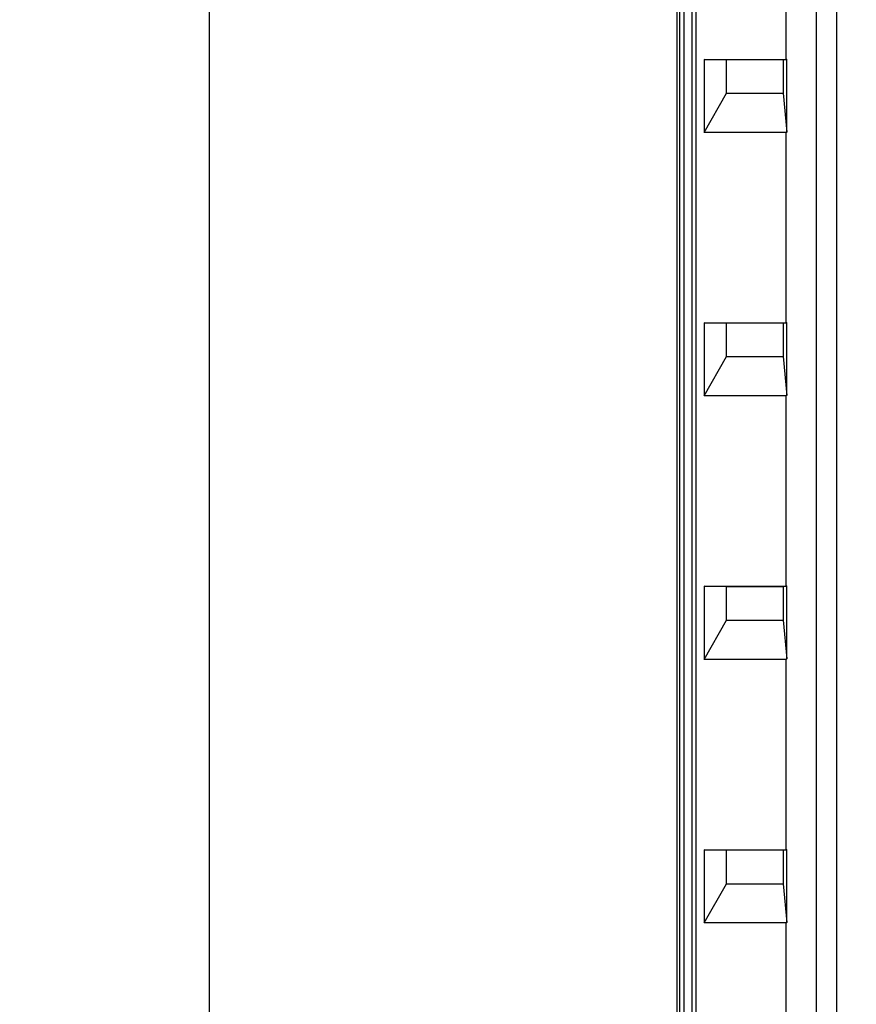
# Model space of a CAD drawing. Header units: inches. Extents: x 0 to 117, y 0 to 83.
# Tile 4 of 67: x 15.39 to 19.76, y 44.99 to 50.14. Entities that reach past the tile are written whole.
import ezdxf

# ---------------------------------------------------------------- set-up
doc = ezdxf.new("R2010")
doc.units = ezdxf.units.IN
doc.header["$LTSCALE"] = 6.431102
doc.header["$MEASUREMENT"] = 0
doc.layers.get('0').update_dxf_attribs({"linetype": 'CONTINUOUS'})
doc.styles.get("Standard").update_dxf_attribs({"font": 'txt', "width": 0.8})
doc.dimstyles.new('DIMSTYLE_2', dxfattribs={"dimtxt": 0.78125, "dimasz": 0.7, "dimexe": 0.18, "dimexo": 0.0625, "dimgap": 0.09, "dimtad": 1, "dimdec": 0, "dimzin": 4, "dimdsep": 46, "dimtxsty": 'STANDARD', "dimblk": '_FILLED', "dimblk1": '_FILLED', "dimblk2": '_FILLED', "dimcen": 0.09, "dimadec": 0, "dimazin": 0, "dimtfac": 1, "dimtdec": 0, "dimtofl": 0, "dimtmove": 0, "dimatfit": 3, "dimldrblk": '_FILLED', "dimfxl": 1, "dimtolj": 1, "dimtzin": 4, "dimarcsym": 0})

# ---------------------------------------------------------------- blocks, each defined once
blk = doc.blocks.new('_FILLED')
at = {"color": 0, "linetype": 'BYBLOCK'}
blk.add_solid([(0, 0), (-1, 0.1429), (-1, -0.1429)], dxfattribs=at)
blk = doc.blocks.new('*D13')
at = {"color": 7, "linetype": 'CONTINUOUS'}
for p, q in [((18.5501, 53.3662), (16.0059, 53.3662)), ((16.3809, 53.3662), (16.3809, 40.289)), ((19.7646, 53.3662), (19.0716, 53.3662)), ((16.3809, 27.2118), (16.3809, 40.289)), ((18.7895, 27.2118), (16.0059, 27.2118))]:
    blk.add_line(p, q, dxfattribs=at)
at = {"color": 7, "linetype": 'CONTINUOUS', "xscale": 0.7, "yscale": 0.7, "zscale": 0.7}
for p, rotation in [((16.3809, 53.3662), 90), ((16.3809, 27.2118), 270)]:
    blk.add_blockref('_FILLED', p, dxfattribs=dict(at, rotation=rotation))
at = {"color": 7, "linetype": 'CONTINUOUS', "insert": (15.4044, 40.289), "char_height": 0.78125, "width": 1.875, "attachment_point": 2, "rotation": 90, "line_spacing_factor": 0.9}
blk.add_mtext('664', dxfattribs=at)

msp = doc.modelspace()

# ---------------------------------------------------------------- linework, layer by layer
at = {"color": 7, "linetype": 'CONTINUOUS'}
for p, q in [((18.8268, 52.6823), (18.8268, 27.4871)), ((19.5544, 52.5021), (19.5544, 27.4236)), ((19.6634, 27.5811), (19.6634, 52.3451)), ((18.8424, 28.8456), (18.8424, 51.4901)), ((18.862, 51.4901), (18.862, 28.8456)), ((18.9062, 28.8456), (18.9062, 51.4901)), ((18.9257, 51.4901), (18.9257, 28.8456)), ((19.3981, 49.9296), (19.3981, 50.9274)), ((18.9699, 49.9296), (18.9699, 49.5478)), ((18.9699, 49.9296), (19.3981, 49.9296)), ((19.0864, 49.9275), (18.9699, 49.9296)), ((19.0864, 49.7524), (19.0864, 49.9275)), ((19.3823, 49.9275), (19.0864, 49.9275)), ((19.4018, 49.9296), (19.3823, 49.9275)), ((19.3823, 49.9275), (19.3823, 49.7524)), ((19.3981, 49.9296), (19.4024, 49.9295)), ((19.4018, 49.55), (19.4018, 49.9296)), ((18.9699, 49.5478), (19.0864, 49.7524)), ((19.0864, 49.7524), (19.3823, 49.7524)), ((19.3823, 49.7524), (19.4018, 49.55)), ((19.3981, 49.5478), (18.9699, 49.5478)), ((19.3981, 48.5532), (19.3981, 49.5478)), ((18.9699, 48.5532), (18.9699, 48.1715)), ((18.9699, 48.5532), (19.3981, 48.5532)), ((19.0864, 48.5511), (18.9699, 48.5532)), ((19.0864, 48.376), (19.0864, 48.5511)), ((19.3823, 48.5511), (19.0864, 48.5511)), ((19.4018, 48.5532), (19.3823, 48.5511)), ((19.3823, 48.5511), (19.3823, 48.376)), ((19.3981, 48.5532), (19.4024, 48.5532)), ((19.4018, 48.1736), (19.4018, 48.5532)), ((18.9699, 48.1715), (19.0864, 48.376)), ((19.0864, 48.376), (19.3823, 48.376)), ((19.3823, 48.376), (19.4018, 48.1736)), ((19.3981, 48.1715), (18.9699, 48.1715)), ((19.3981, 47.1752), (19.3981, 48.1715)), ((18.9699, 47.1752), (18.9699, 46.7935)), ((18.9699, 47.1752), (19.3981, 47.1752)), ((19.0864, 47.1732), (18.9699, 47.1752)), ((19.0864, 46.9981), (19.0864, 47.1732)), ((19.3823, 47.1732), (19.0864, 47.1732)), ((19.4018, 47.1752), (19.3823, 47.1732)), ((19.3823, 47.1732), (19.3823, 46.9981)), ((19.3981, 47.1752), (19.4024, 47.1752)), ((19.4018, 46.7957), (19.4018, 47.1752)), ((18.9699, 46.7935), (19.0864, 46.9981)), ((19.0864, 46.9981), (19.3823, 46.9981)), ((19.3823, 46.9981), (19.4018, 46.7957)), ((19.3981, 46.7935), (18.9699, 46.7935)), ((19.3981, 45.7973), (19.3981, 46.7935)), ((18.9699, 45.7973), (18.9699, 45.4156)), ((18.9699, 45.7973), (19.3981, 45.7973)), ((19.0864, 45.7952), (18.9699, 45.7973)), ((19.0864, 45.6201), (19.0864, 45.7952)), ((19.3823, 45.7952), (19.0864, 45.7952)), ((19.4018, 45.7973), (19.3823, 45.7952)), ((19.3823, 45.7952), (19.3823, 45.6201)), ((19.3981, 45.7973), (19.4024, 45.7973)), ((19.4018, 45.4177), (19.4018, 45.7973)), ((18.9699, 45.4156), (19.0864, 45.6201)), ((19.0864, 45.6201), (19.3823, 45.6201)), ((19.3823, 45.6201), (19.4018, 45.4177)), ((19.3981, 45.4156), (18.9699, 45.4156)), ((19.3981, 44.4193), (19.3981, 45.4156))]:
    msp.add_line(p, q, dxfattribs=at)
for centre in [(19.5544, 49.8206), (19.5544, 48.4442), (19.5544, 47.0663), (19.5544, 45.6883)]:
    msp.add_ellipse(centre, major_axis=(0.1568, 0.2726), ratio=0.052919, start_param=-3.111164, end_param=-2.98512, dxfattribs=at)

# ---------------------------------------------------------------- dimensions: what is measured, and where the dimension line sits
dim = msp.add_linear_dim(base=(16.3809, 27.2118), p1=(19.7646, 53.3662), p2=(18.7895, 27.2118), angle=270, dimstyle='DIMSTYLE_2', dxfattribs=at)
dim.commit()
dim.dimension.update_dxf_attribs({"geometry": '*D13', "text_midpoint": (16.2151, 39.4509), "dimtype": 160})

doc.saveas('drawing.dxf')
